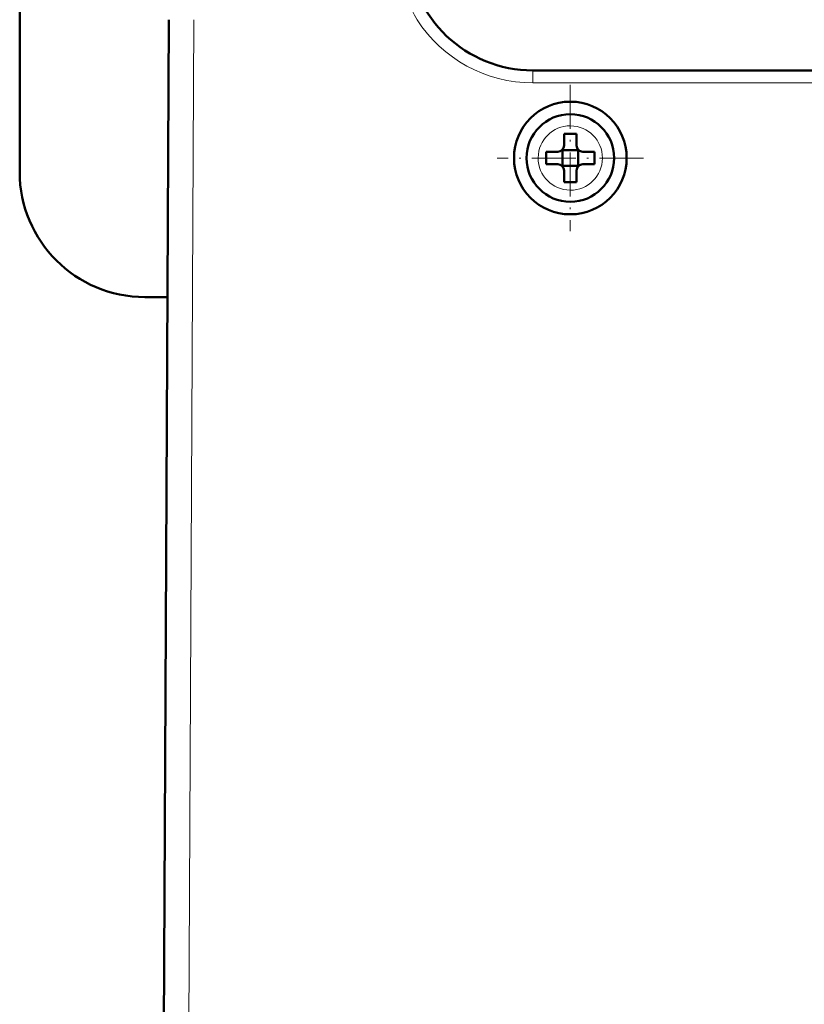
# Model space of a CAD drawing. Extents: x -1595 to 1972, y -1605 to 604.
# Tile 12 of 53: x -148 to -86, y -1314 to -1235. Entities that reach past the tile are written whole.
import ezdxf

# ---------------------------------------------------------------- set-up
doc = ezdxf.new("R2010")
doc.units = 0
doc.linetypes.add('DASHDOT', pattern=[18.5, 12, -3, 0.5, -3])

msp = doc.modelspace()

# ---------------------------------------------------------------- linework, layer by layer
at = {"color": 7, "lineweight": 50}
for p, q in [((-148.435, -1233.631), (-148.435, -1247.631)), ((-136.935, -1317.519), (-136.505, -1235.466)), ((90.55, -1239.519), (-107.43, -1239.519)), ((-104.93, -1245.517), (-104.93, -1244.595)), ((-103.93, -1244.595), (-103.93, -1245.517)), ((-106.352, -1246.017), (-105.43, -1246.017)), ((-105.076, -1245.871), (-105.065, -1245.882)), ((-105.065, -1245.882), (-103.794, -1245.882)), ((-105.065, -1245.882), (-105.065, -1247.153)), ((-103.794, -1245.882), (-103.784, -1245.871)), ((-103.794, -1245.882), (-103.794, -1247.153)), ((-102.508, -1246.017), (-103.43, -1246.017)), ((-106.352, -1247.017), (-105.43, -1247.017)), ((-105.065, -1247.153), (-105.076, -1247.164)), ((-103.794, -1247.153), (-105.065, -1247.153)), ((-104.93, -1247.517), (-104.93, -1248.439)), ((-103.93, -1247.517), (-103.93, -1248.439)), ((-103.794, -1247.153), (-103.784, -1247.164)), ((-102.508, -1247.017), (-103.43, -1247.017)), ((-136.622, -1257.631), (-138.435, -1257.631))]:
    msp.add_line(p, q, dxfattribs=at)
at = {"color": 7, "lineweight": 18}
for p, q in [((-134.505, -1235.466), (-134.935, -1317.519)), ((-107.43, -1240.513), (-107.43, -1239.519)), ((90.55, -1240.513), (-107.43, -1240.513)), ((-104.406, -1243.946), (-104.43, -1243.946)), ((-107.001, -1246.493), (-107.001, -1246.517)), ((-101.859, -1246.541), (-101.859, -1246.517)), ((-104.454, -1249.089), (-104.43, -1249.089))]:
    msp.add_line(p, q, dxfattribs=at)
at = {"color": 7, "linetype": 'DASHDOT', "lineweight": 18, "ltscale": 0.292499}
msp.add_line((-104.43, -1240.667), (-104.43, -1252.367), dxfattribs=at)
at = {"color": 7, "linetype": 'DASHDOT', "lineweight": 18, "ltscale": 0.2925}
msp.add_line((-98.58, -1246.517), (-110.28, -1246.517), dxfattribs=at)
at = {"color": 7, "lineweight": 50}
for radius in [4.5, 3.5]:
    msp.add_circle((-104.43, -1246.517), radius, dxfattribs=at)
for centre, radius, start, end in [((-107.43, -1229.519), 10, 183.00001, 270), ((-104.431, -1261.689), 17.101, 89.99781, 91.67329), ((-104.429, -1261.689), 17.101, 88.32671, 90.00219), ((-89.258, -1246.517), 17.101, 178.32672, 180.00219), ((-105.43, -1245.517), 0.5, 270, 360), ((-103.43, -1245.517), 0.5, 179.99999, 270), ((-119.602, -1246.517), 17.101, 359.99781, 1.67329), ((-89.222, -1246.517), 17.137, 179.99957, 181.67152), ((-119.638, -1246.517), 17.137, 358.32849, 0.00043), ((-138.435, -1247.631), 10, 180.00001, 270), ((-105.43, -1247.517), 0.5, 0, 90), ((-103.43, -1247.517), 0.5, 90, 180.00001), ((-104.43, -1231.312), 17.135, 268.3286, 271.67286)]:
    msp.add_arc(centre, radius, start, end, dxfattribs=at)
at = {"color": 7, "lineweight": 18}
for centre, radius, start, end in [((-105.429, -1228.987), 12.984, 195.37106, 209.93708), ((-107.428, -1229.511), 11.003, 212.77093, 269.99229), ((-104.43, -1246.517), 2.571, 90, 179.47062), ((-104.43, -1246.517), 2.571, 0, 89.47062), ((-104.43, -1246.517), 2.571, 180.00001, 269.47062), ((-104.43, -1246.517), 2.571, 270, 359.47062)]:
    msp.add_arc(centre, radius, start, end, dxfattribs=at)

doc.saveas('drawing.dxf')
